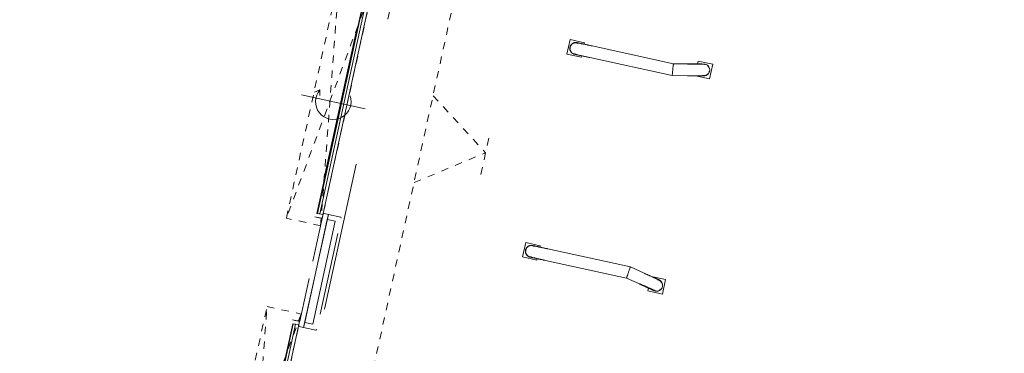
# Model space of a CAD drawing. Header units: metres. Extents: x 233012 to 233264, y 553571 to 554014.
# Tile 43 of 256: x 233163.18 to 233176.46, y 553699.57 to 553704.07. Entities that reach past the tile are written whole.
import ezdxf

# ---------------------------------------------------------------- set-up
doc = ezdxf.new("R2010")
doc.units = ezdxf.units.M
for name, pattern in [('Dash', [0.00635, 0.003175, -0.003175]), ('Hidden 2x', [0.0036, 0.0024, -0.0012]), ('NLCS-HIDDEN', [4, 2, -2])]:
    doc.linetypes.add(name, pattern=pattern)
for name, color, linetype, lineweight in [('A-N---NPP', 251, 'NLCS-HIDDEN', 9), ('A-NL$1_poort', 252, 'Continuous', 5), ('A-NL$1B_3D-modellen_algemeen', 252, 'Continuous', 5), ('A-NL$1B_3D-modellen_algemeen-drsn', 252, 'Continuous', 5), ('A-NL30_deursparing', 252, 'Continuous', 5)]:
    doc.layers.add(name, color=color, linetype=linetype, lineweight=lineweight)

# ---------------------------------------------------------------- blocks, each defined once
blk = doc.blocks.new('NLRS_31_DO_WB_overheaddeur OH1042P 1 raam_Assa Abloy_mie - overheaddeur OH1042P_Assa Abloy_bxh3000x3200-7587013-01_Situatie')
at = {"layer": 'A-NL$1_poort', "linetype": 'Dash'}
for p, q in [((1.67, -0.125), (-1.67, -0.597)), ((-1.67, -0.125), (1.67, -0.597)), ((-1.67, -0.597), (-1.67, -0.125)), ((-1.67, -0.125), (1.67, -0.125)), ((1.67, -0.125), (1.67, -0.597)), ((1.67, -0.597), (-1.67, -0.597))]:
    blk.add_line(p, q, dxfattribs=at)
at = {"layer": 'A-NL$1B_3D-modellen_algemeen'}
for p, q in [((-1.5, -0.125), (-1.57, -0.125)), ((-1.57, -0.125), (-1.57, -0.225)), ((-1.568, -0.225), (-1.568, -0.127)), ((-1.568, -0.127), (-1.5, -0.127)), ((-1.518, -0.13), (-1.518, -0.127)), ((-1.518, -0.171), (-1.518, -0.13)), ((-1.5, -0.127), (-1.5, -0.125)), ((1.5, -0.127), (-1.5, -0.127)), ((1.57, -0.125), (1.5, -0.125)), ((1.5, -0.125), (1.5, -0.127)), ((1.5, -0.127), (1.568, -0.127)), ((1.518, -0.127), (1.518, -0.13)), ((1.518, -0.13), (1.518, -0.171)), ((1.568, -0.127), (1.568, -0.225)), ((1.57, -0.225), (1.57, -0.125)), ((-1.57, -0.225), (-1.568, -0.225)), ((-1.518, -0.183), (-1.518, -0.171)), ((-1.518, -0.171), (1.518, -0.171)), ((-1.518, -0.201), (-1.518, -0.183)), ((-1.518, -0.201), (1.518, -0.201)), ((-1.029, -0.215), (1.031, -0.215)), ((1.518, -0.171), (1.518, -0.183)), ((1.518, -0.183), (1.518, -0.201)), ((1.568, -0.225), (1.57, -0.225))]:
    blk.add_line(p, q, dxfattribs=at)
at = {"layer": 'A-NL30_deursparing'}
for p, q in [((0, 0.127), (0, -0.753)), ((-1.518, -0.201), (-1.518, -0.208)), ((1.518, -0.208), (-1.518, -0.208)), ((-1.518, -0.208), (-1.518, -0.209)), ((-1.518, -0.208), (1.518, -0.208)), ((-1.518, -0.209), (1.518, -0.209)), ((-0.195, -0.209), (-0.305, -0.209)), ((-0.305, -0.209), (-0.195, -0.209)), ((-0.195, -0.209), (-0.295, -0.209)), ((-0.295, -0.209), (-0.195, -0.209)), ((0.195, -0.209), (-0.195, -0.209)), ((0.195, -0.209), (0.295, -0.209)), ((0.295, -0.209), (0.195, -0.209)), ((0.195, -0.209), (0.305, -0.209)), ((0.305, -0.209), (0.195, -0.209)), ((1.518, -0.208), (1.518, -0.201)), ((1.518, -0.209), (1.518, -0.208)), ((-0.117, -0.525), (-0.043, -0.512)), ((-0.117, -0.525), (-0.071, -0.59))]:
    blk.add_line(p, q, dxfattribs=at)
blk.add_arc((0, -0.315), 0.24, 240.8736, 121.6175, dxfattribs=at)
blk = doc.blocks.new('NLRS_90_GM_LB_wieldwinger paar_gen_mie - wieldwinger paar_gen-V85-01_Situatie')
at = {"layer": 'A-NL$1B_3D-modellen_algemeen'}
for p, q in [((233170.601, 553703.801), (233170.558, 553703.606)), ((233170.797, 553703.759), (233170.601, 553703.801)), ((233170.694, 553703.76), (233170.695, 553703.76)), ((233170.792, 553703.738), (233170.797, 553703.759)), ((233170.797, 553703.759), (233170.792, 553703.738)), ((233170.797, 553703.759), (233170.797, 553703.759)), ((233171.996, 553703.475), (233170.901, 553703.715)), ((233170.558, 553703.606), (233170.754, 553703.563)), ((233170.661, 553703.605), (233170.661, 553703.605)), ((233170.754, 553703.563), (233170.758, 553703.584)), ((233170.759, 553703.584), (233170.754, 553703.563)), ((233170.754, 553703.563), (233170.754, 553703.563)), ((233170.867, 553703.56), (233171.979, 553703.316)), ((233172.185, 553703.474), (233171.996, 553703.475)), ((233172.329, 553703.511), (233172.321, 553703.475)), ((233172.524, 553703.469), (233172.329, 553703.511)), ((233172.481, 553703.273), (233172.524, 553703.469)), ((233172.524, 553703.469), (233172.482, 553703.273)), ((233172.524, 553703.469), (233172.524, 553703.469)), ((233171.979, 553703.316), (233172.184, 553703.315)), ((233172.292, 553703.315), (233172.481, 553703.273)), ((233172.482, 553703.273), (233172.481, 553703.273)), ((233170.003, 553701.066), (233169.96, 553700.871)), ((233170.198, 553701.023), (233170.003, 553701.066)), ((233170.096, 553701.025), (233170.096, 553701.025)), ((233170.194, 553701.003), (233170.198, 553701.023)), ((233170.198, 553701.023), (233170.194, 553701.003)), ((233170.198, 553701.023), (233170.198, 553701.023)), ((233171.414, 553700.736), (233170.303, 553700.98)), ((233169.96, 553700.871), (233170.155, 553700.828)), ((233170.062, 553700.869), (233170.062, 553700.869)), ((233170.155, 553700.828), (233170.16, 553700.849)), ((233170.16, 553700.849), (233170.155, 553700.828)), ((233170.155, 553700.828), (233170.155, 553700.828)), ((233170.269, 553700.824), (233171.364, 553700.585)), ((233171.602, 553700.651), (233171.414, 553700.736)), ((233171.364, 553700.585), (233171.536, 553700.507)), ((233171.889, 553700.565), (233171.699, 553700.607)), ((233171.846, 553700.37), (233171.889, 553700.565)), ((233171.889, 553700.565), (233171.846, 553700.37)), ((233171.889, 553700.565), (233171.889, 553700.565)), ((233171.659, 553700.452), (233171.651, 553700.413)), ((233171.651, 553700.413), (233171.846, 553700.37)), ((233171.846, 553700.37), (233171.846, 553700.37))]:
    blk.add_line(p, q, dxfattribs=at)
at = {"layer": 'A-NL$1B_3D-modellen_algemeen', "flags": 128}
for points in [[(233170.661, 553703.605), (233170.657, 553703.606), (233170.654, 553703.606), (233170.651, 553703.607), (233170.648, 553703.608), (233170.645, 553703.61), (233170.643, 553703.611), (233170.64, 553703.612), (233170.637, 553703.614), (233170.634, 553703.616), (233170.632, 553703.618), (233170.629, 553703.619), (233170.627, 553703.621), (233170.624, 553703.623), (233170.622, 553703.626), (233170.62, 553703.628), (233170.617, 553703.63), (233170.615, 553703.633), (233170.614, 553703.635), (233170.612, 553703.638), (233170.61, 553703.641), (233170.608, 553703.643), (233170.607, 553703.646), (233170.605, 553703.649), (233170.604, 553703.652), (233170.603, 553703.655), (233170.602, 553703.658), (233170.601, 553703.661), (233170.6, 553703.664), (233170.6, 553703.667), (233170.599, 553703.67), (233170.599, 553703.673), (233170.598, 553703.676), (233170.598, 553703.68), (233170.598, 553703.683), (233170.598, 553703.686), (233170.598, 553703.689), (233170.599, 553703.692), (233170.599, 553703.695), (233170.6, 553703.699), (233170.6, 553703.699)], [(233170.6, 553703.699), (233170.601, 553703.703), (233170.601, 553703.706), (233170.602, 553703.709), (233170.604, 553703.712), (233170.605, 553703.715), (233170.606, 553703.717), (233170.608, 553703.72), (233170.609, 553703.723), (233170.611, 553703.726), (233170.613, 553703.728), (233170.614, 553703.731), (233170.616, 553703.733), (233170.619, 553703.736), (233170.621, 553703.738), (233170.623, 553703.74), (233170.625, 553703.742), (233170.628, 553703.744), (233170.63, 553703.746), (233170.633, 553703.748), (233170.636, 553703.75), (233170.638, 553703.752), (233170.641, 553703.753), (233170.644, 553703.755), (233170.647, 553703.756), (233170.65, 553703.757), (233170.653, 553703.758), (233170.656, 553703.759), (233170.659, 553703.76), (233170.662, 553703.76), (233170.665, 553703.761), (233170.668, 553703.761), (233170.672, 553703.762), (233170.675, 553703.762), (233170.678, 553703.762), (233170.681, 553703.762), (233170.684, 553703.762), (233170.687, 553703.761), (233170.691, 553703.761), (233170.694, 553703.76), (233170.694, 553703.76)], [(233170.711, 553703.75), (233170.709, 553703.751), (233170.706, 553703.752), (233170.703, 553703.753), (233170.7, 553703.754), (233170.697, 553703.755), (233170.694, 553703.756)], [(233170.901, 553703.715), (233170.893, 553703.717), (233170.884, 553703.719), (233170.876, 553703.72), (233170.868, 553703.722), (233170.859, 553703.724), (233170.851, 553703.726), (233170.843, 553703.728), (233170.835, 553703.729), (233170.827, 553703.731), (233170.819, 553703.733), (233170.812, 553703.734), (233170.804, 553703.736), (233170.797, 553703.738), (233170.79, 553703.739), (233170.783, 553703.741), (233170.776, 553703.742), (233170.77, 553703.744), (233170.763, 553703.745), (233170.757, 553703.746), (233170.751, 553703.748), (233170.746, 553703.749), (233170.74, 553703.75), (233170.735, 553703.751), (233170.73, 553703.752), (233170.726, 553703.753), (233170.721, 553703.754), (233170.717, 553703.755), (233170.714, 553703.756), (233170.71, 553703.757), (233170.707, 553703.757), (233170.705, 553703.758), (233170.702, 553703.758), (233170.7, 553703.759), (233170.698, 553703.759), (233170.697, 553703.76), (233170.696, 553703.76), (233170.695, 553703.76)], [(233170.661, 553703.609), (233170.664, 553703.608), (233170.667, 553703.608), (233170.67, 553703.607), (233170.673, 553703.607), (233170.676, 553703.607), (233170.679, 553703.607)], [(233170.661, 553703.605), (233170.662, 553703.604), (233170.663, 553703.604), (233170.665, 553703.604), (233170.667, 553703.603), (233170.669, 553703.603), (233170.671, 553703.602), (233170.674, 553703.602), (233170.677, 553703.601), (233170.681, 553703.6), (233170.684, 553703.6), (233170.688, 553703.599), (233170.693, 553703.598), (233170.697, 553703.597), (233170.702, 553703.596), (233170.707, 553703.595), (233170.713, 553703.593), (233170.719, 553703.592), (233170.725, 553703.591), (233170.731, 553703.589), (233170.737, 553703.588), (233170.744, 553703.587), (233170.75, 553703.585), (233170.758, 553703.584), (233170.765, 553703.582), (233170.772, 553703.58), (233170.78, 553703.579), (233170.787, 553703.577), (233170.795, 553703.575), (233170.803, 553703.574), (233170.811, 553703.572), (233170.819, 553703.57), (233170.827, 553703.568), (233170.836, 553703.566), (233170.844, 553703.565), (233170.852, 553703.563), (233170.861, 553703.561), (233170.867, 553703.56)], [(233172.422, 553703.47), (233172.411, 553703.472), (233172.408, 553703.472), (233172.406, 553703.472), (233172.404, 553703.472), (233172.402, 553703.472), (233172.4, 553703.472), (233172.397, 553703.472), (233172.394, 553703.472), (233172.391, 553703.472), (233172.388, 553703.472), (233172.384, 553703.472), (233172.38, 553703.472), (233172.376, 553703.473), (233172.371, 553703.473), (233172.366, 553703.473), (233172.361, 553703.473), (233172.355, 553703.473), (233172.35, 553703.473), (233172.344, 553703.473), (233172.337, 553703.473), (233172.331, 553703.473), (233172.324, 553703.473), (233172.317, 553703.473), (233172.31, 553703.473), (233172.303, 553703.473), (233172.296, 553703.473), (233172.288, 553703.473), (233172.28, 553703.473), (233172.272, 553703.474), (233172.264, 553703.474), (233172.256, 553703.474), (233172.248, 553703.474), (233172.239, 553703.474), (233172.231, 553703.474), (233172.222, 553703.474), (233172.214, 553703.474), (233172.205, 553703.474), (233172.196, 553703.474), (233172.188, 553703.474), (233172.185, 553703.474)], [(233172.421, 553703.466), (233172.41, 553703.468), (233172.408, 553703.468), (233172.406, 553703.468), (233172.404, 553703.468), (233172.402, 553703.468), (233172.4, 553703.468), (233172.397, 553703.468), (233172.394, 553703.468), (233172.391, 553703.468), (233172.388, 553703.468), (233172.384, 553703.468), (233172.38, 553703.468), (233172.375, 553703.469), (233172.371, 553703.469), (233172.366, 553703.469), (233172.361, 553703.469), (233172.355, 553703.469), (233172.35, 553703.469), (233172.344, 553703.469), (233172.337, 553703.469), (233172.331, 553703.469), (233172.324, 553703.469), (233172.317, 553703.469), (233172.31, 553703.469), (233172.303, 553703.469), (233172.295, 553703.469), (233172.288, 553703.469), (233172.28, 553703.469), (233172.272, 553703.47), (233172.264, 553703.47), (233172.256, 553703.47), (233172.248, 553703.47), (233172.239, 553703.47), (233172.231, 553703.47), (233172.222, 553703.47), (233172.214, 553703.47), (233172.205, 553703.47), (233172.196, 553703.47), (233172.188, 553703.47), (233172.185, 553703.47)], [(233172.4, 553703.313), (233172.399, 553703.313), (233172.397, 553703.313), (233172.395, 553703.313), (233172.393, 553703.313), (233172.39, 553703.313), (233172.387, 553703.313), (233172.384, 553703.313), (233172.38, 553703.313), (233172.376, 553703.314), (233172.372, 553703.314), (233172.367, 553703.314), (233172.362, 553703.314), (233172.357, 553703.314), (233172.351, 553703.314), (233172.346, 553703.314), (233172.34, 553703.314), (233172.333, 553703.314), (233172.327, 553703.314), (233172.32, 553703.314), (233172.313, 553703.314), (233172.306, 553703.314), (233172.299, 553703.314), (233172.291, 553703.314), (233172.284, 553703.314), (233172.276, 553703.315), (233172.268, 553703.315), (233172.26, 553703.315), (233172.251, 553703.315), (233172.243, 553703.315), (233172.235, 553703.315), (233172.226, 553703.315), (233172.218, 553703.315), (233172.209, 553703.315), (233172.201, 553703.315), (233172.192, 553703.315), (233172.184, 553703.315)], [(233172.389, 553703.319), (233172.399, 553703.317), (233172.401, 553703.317)], [(233170.001, 553700.964), (233170.002, 553700.967), (233170.003, 553700.97), (233170.004, 553700.973), (233170.005, 553700.976), (233170.006, 553700.979), (233170.008, 553700.982), (233170.009, 553700.985), (233170.011, 553700.988), (233170.012, 553700.99), (233170.014, 553700.993), (233170.016, 553700.996), (233170.018, 553700.998), (233170.02, 553701), (233170.022, 553701.003), (233170.024, 553701.005), (233170.027, 553701.007), (233170.029, 553701.009), (233170.032, 553701.011), (233170.034, 553701.013), (233170.037, 553701.015), (233170.04, 553701.016), (233170.043, 553701.018), (233170.045, 553701.019), (233170.048, 553701.021), (233170.051, 553701.022), (233170.054, 553701.023), (233170.057, 553701.024), (233170.06, 553701.024), (233170.064, 553701.025), (233170.067, 553701.026), (233170.07, 553701.026), (233170.073, 553701.026), (233170.076, 553701.027), (233170.079, 553701.027), (233170.082, 553701.027), (233170.086, 553701.026), (233170.089, 553701.026), (233170.092, 553701.026), (233170.095, 553701.025), (233170.096, 553701.025)], [(233170.303, 553700.98), (233170.294, 553700.981), (233170.286, 553700.983), (233170.278, 553700.985), (233170.269, 553700.987), (233170.261, 553700.989), (233170.253, 553700.991), (233170.245, 553700.992), (233170.237, 553700.994), (233170.229, 553700.996), (233170.221, 553700.997), (233170.213, 553700.999), (233170.206, 553701.001), (233170.198, 553701.002), (233170.191, 553701.004), (233170.184, 553701.005), (233170.178, 553701.007), (233170.171, 553701.008), (233170.165, 553701.01), (233170.159, 553701.011), (233170.153, 553701.012), (233170.147, 553701.014), (233170.142, 553701.015), (233170.137, 553701.016), (233170.132, 553701.017), (233170.127, 553701.018), (233170.123, 553701.019), (233170.119, 553701.02), (233170.115, 553701.021), (233170.112, 553701.021), (233170.109, 553701.022), (233170.106, 553701.023), (233170.104, 553701.023), (233170.102, 553701.024), (233170.1, 553701.024), (233170.098, 553701.024), (233170.097, 553701.025), (233170.096, 553701.025)], [(233170.113, 553701.015), (233170.11, 553701.016), (233170.107, 553701.017), (233170.105, 553701.018), (233170.102, 553701.019), (233170.099, 553701.02), (233170.096, 553701.021)], [(233170.062, 553700.869), (233170.059, 553700.87), (233170.056, 553700.871), (233170.053, 553700.872), (233170.05, 553700.873), (233170.047, 553700.874), (233170.044, 553700.876), (233170.041, 553700.877), (233170.038, 553700.879), (233170.036, 553700.88), (233170.033, 553700.882), (233170.03, 553700.884), (233170.028, 553700.886), (233170.026, 553700.888), (233170.023, 553700.89), (233170.021, 553700.893), (233170.019, 553700.895), (233170.017, 553700.897), (233170.015, 553700.9), (233170.013, 553700.903), (233170.011, 553700.905), (233170.01, 553700.908), (233170.008, 553700.911), (233170.007, 553700.914), (233170.006, 553700.917), (233170.004, 553700.919), (233170.003, 553700.923), (233170.002, 553700.926), (233170.002, 553700.929), (233170.001, 553700.932), (233170, 553700.935), (233170, 553700.938), (233170, 553700.941), (233169.999, 553700.944), (233169.999, 553700.948), (233170, 553700.951), (233170, 553700.954), (233170, 553700.957), (233170.001, 553700.96), (233170.001, 553700.963), (233170.001, 553700.964)], [(233170.062, 553700.869), (233170.063, 553700.869), (233170.065, 553700.869), (233170.066, 553700.869), (233170.068, 553700.868), (233170.07, 553700.868), (233170.073, 553700.867), (233170.075, 553700.867), (233170.079, 553700.866), (233170.082, 553700.865), (233170.086, 553700.864), (233170.09, 553700.863), (233170.094, 553700.862), (233170.099, 553700.861), (233170.104, 553700.86), (233170.109, 553700.859), (233170.114, 553700.858), (233170.12, 553700.857), (233170.126, 553700.855), (233170.132, 553700.854), (233170.139, 553700.853), (233170.145, 553700.851), (233170.152, 553700.85), (233170.159, 553700.848), (233170.166, 553700.847), (233170.174, 553700.845), (233170.181, 553700.843), (233170.189, 553700.842), (233170.197, 553700.84), (233170.204, 553700.838), (233170.212, 553700.837), (233170.221, 553700.835), (233170.229, 553700.833), (233170.237, 553700.831), (233170.245, 553700.829), (233170.254, 553700.828), (233170.262, 553700.826), (233170.269, 553700.824)], [(233170.063, 553700.873), (233170.066, 553700.873), (233170.069, 553700.872), (233170.072, 553700.872), (233170.075, 553700.872), (233170.078, 553700.872), (233170.081, 553700.872)], [(233171.799, 553700.563), (233171.797, 553700.564), (233171.796, 553700.564), (233171.794, 553700.565), (233171.792, 553700.566), (233171.789, 553700.567), (233171.787, 553700.568), (233171.783, 553700.57), (233171.78, 553700.571), (233171.776, 553700.573), (233171.772, 553700.575), (233171.768, 553700.577), (233171.764, 553700.579), (233171.759, 553700.581), (233171.754, 553700.583), (233171.749, 553700.585), (233171.743, 553700.588), (233171.737, 553700.59), (233171.731, 553700.593), (233171.725, 553700.596), (233171.719, 553700.599), (233171.712, 553700.602), (233171.706, 553700.605), (233171.699, 553700.608), (233171.692, 553700.611), (233171.685, 553700.614), (233171.678, 553700.617), (233171.67, 553700.621), (233171.663, 553700.624), (233171.655, 553700.627), (233171.647, 553700.631), (233171.64, 553700.634), (233171.632, 553700.638), (233171.624, 553700.641), (233171.616, 553700.645), (233171.608, 553700.648), (233171.602, 553700.651)], [(233171.753, 553700.411), (233171.742, 553700.415), (233171.739, 553700.416), (233171.737, 553700.416), (233171.736, 553700.417), (233171.734, 553700.418), (233171.732, 553700.419), (233171.729, 553700.42), (233171.727, 553700.421), (233171.724, 553700.422), (233171.721, 553700.424), (233171.717, 553700.425), (233171.713, 553700.427), (233171.709, 553700.429), (233171.705, 553700.431), (233171.701, 553700.433), (233171.696, 553700.435), (233171.691, 553700.437), (233171.686, 553700.439), (233171.68, 553700.442), (233171.675, 553700.444), (233171.669, 553700.447), (233171.663, 553700.45), (233171.656, 553700.452), (233171.65, 553700.455), (233171.643, 553700.458), (233171.636, 553700.461), (233171.629, 553700.464), (233171.622, 553700.468), (233171.615, 553700.471), (233171.608, 553700.474), (233171.6, 553700.478), (233171.593, 553700.481), (233171.585, 553700.484), (233171.577, 553700.488), (233171.57, 553700.491), (233171.562, 553700.495), (233171.554, 553700.499), (233171.546, 553700.502), (233171.538, 553700.506), (233171.536, 553700.507)], [(233171.754, 553700.415), (233171.743, 553700.418), (233171.741, 553700.419), (233171.739, 553700.42), (233171.737, 553700.421), (233171.735, 553700.422), (233171.733, 553700.423), (233171.731, 553700.424), (233171.728, 553700.425), (233171.725, 553700.426), (233171.722, 553700.427), (233171.719, 553700.429), (233171.715, 553700.431), (233171.711, 553700.432), (233171.707, 553700.434), (233171.702, 553700.436), (233171.698, 553700.438), (233171.693, 553700.441), (233171.687, 553700.443), (233171.682, 553700.445), (233171.676, 553700.448), (233171.67, 553700.451), (233171.664, 553700.453), (233171.658, 553700.456), (233171.652, 553700.459), (233171.645, 553700.462), (233171.638, 553700.465), (233171.631, 553700.468), (233171.624, 553700.471), (233171.617, 553700.475), (233171.609, 553700.478), (233171.602, 553700.481), (233171.594, 553700.485), (233171.587, 553700.488), (233171.579, 553700.492), (233171.571, 553700.495), (233171.563, 553700.499), (233171.556, 553700.502), (233171.548, 553700.506), (233171.54, 553700.509), (233171.538, 553700.51)], [(233171.786, 553700.563), (233171.796, 553700.56), (233171.797, 553700.559)]]:
    blk.add_lwpolyline(points, dxfattribs=at)
at = {"layer": 'A-NL$1B_3D-modellen_algemeen'}
for centre, major_axis, start_param, end_param in [((233170.678, 553703.682), (0.017, 0.0777), 1.570796, 3.403392), ((233170.678, 553703.682), (0.017, 0.0777), 6.030654, 7.853982), ((233170.678, 553703.682), (0.0161, 0.0738), 1.570798, 1.832597), ((233170.678, 553703.682), (0.0161, 0.0738), 1.308999, 1.570798), ((233170.678, 553703.682), (0.0161, 0.0738), 0.785399, 1.134946), ((233170.678, 553703.682), (0.0161, 0.0738), 6.053211, 6.926239), ((233170.678, 553703.682), (0.0161, 0.0738), 2.094392, 2.356191), ((233170.678, 553703.682), (0.0161, 0.0738), 3.239428, 3.340108), ((233172.405, 553703.392), (0.017, 0.0777), 4.921827, 6.754422), ((233172.405, 553703.392), (0.0161, 0.0738), 6.230826, 6.403257), ((233172.405, 553703.392), (0.0161, 0.0738), 5.283168, 5.707224), ((233172.405, 553703.392), (0.017, 0.0777), 3.089231, 4.921827), ((233172.405, 553703.392), (0.0161, 0.0738), 3.089232, 3.991762), ((233172.405, 553703.392), (0.0161, 0.0738), 4.136432, 4.278614), ((233172.405, 553703.392), (0.0161, 0.0738), 4.45129, 4.570216), ((233170.079, 553700.947), (0.017, 0.0777), 6.021389, 7.853985), ((233170.079, 553700.947), (0.0161, 0.0738), 6.084662, 6.185342), ((233170.079, 553700.947), (0.017, 0.0777), 1.570794, 3.394122), ((233170.079, 553700.947), (0.0161, 0.0738), 1.5708, 1.832599), ((233170.079, 553700.947), (0.0161, 0.0738), 1.308996, 1.570795), ((233170.079, 553700.947), (0.0161, 0.0738), 2.006648, 2.356195), ((233170.079, 553700.947), (0.0161, 0.0738), 2.498537, 3.371564), ((233170.079, 553700.947), (0.0161, 0.0738), 0.785395, 1.047194), ((233171.77, 553700.489), (0.0161, 0.0738), 5.433019, 6.335548), ((233171.77, 553700.489), (0.017, 0.0777), 4.502947, 6.335543), ((233171.77, 553700.489), (0.0161, 0.0738), 5.146165, 5.288348), ((233171.77, 553700.489), (0.0161, 0.0738), 4.854561, 4.973487), ((233171.77, 553700.489), (0.017, 0.0777), 2.670354, 4.502949), ((233171.77, 553700.489), (0.0161, 0.0738), 3.021522, 3.193954), ((233171.77, 553700.489), (0.0161, 0.0738), 3.717549, 4.141605)]:
    blk.add_ellipse(centre, major_axis=major_axis, ratio=0.9998, start_param=start_param, end_param=end_param, dxfattribs=at)
for points, knots in [([(233171.996, 553703.475), (233171.996, 553703.475), (233171.996, 553703.473), (233171.994, 553703.466), (233171.993, 553703.453), (233171.99, 553703.436), (233171.988, 553703.417), (233171.986, 553703.396), (233171.984, 553703.375), (233171.982, 553703.356), (233171.98, 553703.339), (233171.979, 553703.326), (233171.978, 553703.318), (233171.978, 553703.316), (233171.979, 553703.316)], [0.0013236, 0.0013236, 0.0013236, 0.0013236, 0.0833333, 0.1666667, 0.25, 0.3333333, 0.4166667, 0.5, 0.5833333, 0.6666667, 0.75, 0.8333333, 0.9166667, 1, 1, 1, 1]), ([(233171.414, 553700.736), (233171.414, 553700.736), (233171.413, 553700.735), (233171.41, 553700.727), (233171.406, 553700.715), (233171.4, 553700.699), (233171.394, 553700.681), (233171.387, 553700.661), (233171.381, 553700.641), (233171.375, 553700.622), (233171.37, 553700.607), (233171.366, 553700.594), (233171.364, 553700.587), (233171.364, 553700.585), (233171.364, 553700.585)], [0, 0, 0, 0, 0.0833333, 0.1666667, 0.25, 0.3333333, 0.4166667, 0.5, 0.5833333, 0.6666667, 0.75, 0.8333333, 0.9166667, 0.9986764, 0.9986764, 0.9986764, 0.9986764])]:
    blk.add_open_spline(points, degree=3, knots=knots, dxfattribs=at)

msp = doc.modelspace()

# ---------------------------------------------------------------- linework, layer by layer
at = {"layer": 'A-N---NPP', "linetype": 'Hidden 2x'}
for p, q in [((233164.273, 553682.57), (233181.824, 553762.772)), ((233168.754, 553703.045), (233169.463, 553702.276)), ((233169.399, 553701.983), (233169.527, 553702.569)), ((233168.498, 553701.873), (233169.463, 553702.276))]:
    msp.add_line(p, q, dxfattribs=at)
at = {"layer": 'A-N---NPP', "flags": 128}
msp.add_lwpolyline([(233208.526, 553888.618), (233228.609, 553980.395), (233099.954, 554008.548), (233025.404, 553667.867), (233154.055, 553639.689), (233189.361, 553801.036), (233206.475, 553797.378), (233225.622, 553884.877)], close=True, dxfattribs=at)
at = {"layer": 'A-NL$1B_3D-modellen_algemeen-drsn'}
for p, q in [((233167.009, 553699.92), (233167.343, 553701.444)), ((233167.284, 553701.456), (233167.272, 553701.449)), ((233167.343, 553701.444), (233167.284, 553701.456)), ((233167.343, 553701.444), (233167.328, 553701.375)), ((233167.509, 553701.407), (233167.343, 553701.444)), ((233167.328, 553701.375), (233167.024, 553699.988)), ((233167.435, 553701.352), (233167.132, 553699.965)), ((233167.259, 553701.39), (233167.133, 553700.814)), ((233167.328, 553701.375), (233167.435, 553701.352)), ((233167.516, 553701.395), (233167.509, 553701.407)), ((233167.233, 553700.101), (233167.47, 553701.185)), ((233167.082, 553700.579), (233166.956, 553700.003)), ((233167.024, 553699.988), (233167.009, 553699.92)), ((233167.132, 553699.965), (233167.024, 553699.988)), ((233166.943, 553699.944), (233166.95, 553699.932)), ((233166.95, 553699.932), (233167.009, 553699.92)), ((233167.009, 553699.92), (233167.175, 553699.883)), ((233167.175, 553699.883), (233167.187, 553699.891))]:
    msp.add_line(p, q, dxfattribs=at)

# ---------------------------------------------------------------- block references
at = {"layer": 'A-NL$1B_3D-modellen_algemeen'}
msp.add_blockref('NLRS_90_GM_LB_wieldwinger paar_gen_mie - wieldwinger paar_gen-V85-01_Situatie', (0, 0), dxfattribs=at)
at = {"layer": 'A-NL30_deursparing', "rotation": 257.6567290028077}
for p in [(233167.717, 553702.897), (233166.742, 553698.443)]:
    msp.add_blockref('NLRS_31_DO_WB_overheaddeur OH1042P 1 raam_Assa Abloy_mie - overheaddeur OH1042P_Assa Abloy_bxh3000x3200-7587013-01_Situatie', p, dxfattribs=at)

doc.saveas('drawing.dxf')
